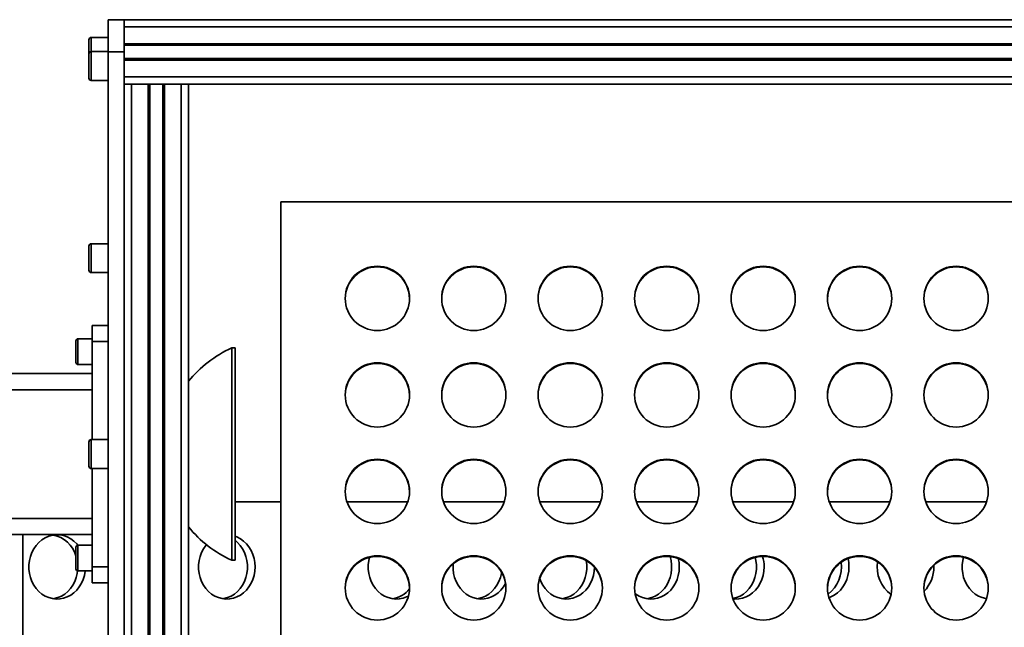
# Model space of a CAD drawing. Header units: millimetres. Extents: x -14862 to 14862, y -10512 to 10512.
# Tile 185 of 199: x 7939 to 8552, y 7898 to 8276. Entities that reach past the tile are written whole.
import ezdxf

# ---------------------------------------------------------------- set-up
doc = ezdxf.new("R2010")
doc.units = ezdxf.units.MM
doc.header["$LTSCALE"] = 4
doc.layers.add('几何体', color=7, linetype='Continuous', lineweight=35)

msp = doc.modelspace()

# ---------------------------------------------------------------- linework, layer by layer
at = {"layer": '几何体'}
for p, q in [((7994.482, 8275.9), (8004.482, 8275.9)), ((7994.482, 8255.9), (7994.482, 8275.9)), ((8004.482, 8271.4), (8004.482, 8275.9)), ((8004.482, 8275.9), (9036.843, 8275.9)), ((8004.482, 8261), (8004.482, 8271.4)), ((8004.482, 8271.4), (9036.843, 8271.4)), ((7982.482, 8254.613), (7982.482, 8263.4)), ((7994.482, 8264.9), (7983.982, 8264.9)), ((7983.982, 8264.9), (7983.982, 8256.113)), ((8004.482, 8261), (9030.143, 8261)), ((8004.482, 8260.344), (8004.482, 8261)), ((8004.482, 8260.344), (8004.482, 8255.9)), ((8004.482, 8260), (9029.907, 8260)), ((7982.482, 8240.931), (7982.482, 8254.613)), ((7994.482, 8256.113), (7983.982, 8256.113)), ((7983.982, 8256.113), (7983.982, 8239.695)), ((8004.482, 8255.9), (7994.482, 8255.9)), ((7994.482, 7755.9), (7994.482, 8255.9)), ((8004.482, 7755.9), (8004.482, 8255.9)), ((8004.482, 8251.8), (9029.482, 8251.8)), ((8004.482, 8240.4), (8004.482, 8250.8)), ((8004.482, 8250.8), (9029.482, 8250.8)), ((7982.482, 8239.613), (7982.482, 8240.931)), ((7983.982, 8239.695), (7983.982, 8238.113)), ((8004.482, 8240.4), (9029.482, 8240.4)), ((7983.982, 8238.113), (7994.482, 8238.113)), ((8004.482, 8235.9), (8008.982, 8235.9)), ((8008.982, 8235.9), (8008.982, 7235.9)), ((8008.982, 8235.9), (8019.382, 8235.9)), ((8019.382, 8235.9), (8019.382, 7235.9)), ((8019.382, 8235.9), (8020.382, 8235.9)), ((8020.382, 8235.9), (8028.582, 8235.9)), ((8020.382, 8235.9), (8020.382, 7773.461)), ((8028.582, 8235.9), (8028.582, 7773.461)), ((8028.582, 8235.9), (8029.582, 8235.9)), ((8029.582, 8235.9), (8029.582, 7235.9)), ((8029.582, 8235.9), (8039.982, 8235.9)), ((8039.982, 8235.9), (8039.982, 7235.9)), ((8039.982, 8235.9), (8044.482, 8235.9)), ((8044.482, 8235.9), (9029.482, 8235.9)), ((8044.482, 8235.9), (8044.482, 7775.9)), ((9029.482, 8162.693), (8101.982, 8162.693)), ((8101.982, 8162.693), (8101.982, 7775.9)), ((7982.482, 8121.499), (7982.482, 8135.181)), ((7994.482, 8136.681), (7983.982, 8136.681)), ((7983.982, 8136.681), (7983.982, 8120.263)), ((7982.482, 8120.181), (7982.482, 8121.499)), ((7983.982, 8120.263), (7983.982, 8118.681)), ((7983.982, 8118.681), (7994.482, 8118.681)), ((7984.482, 8085.9), (7994.482, 8085.9)), ((7984.482, 8075.9), (7984.482, 8085.9)), ((7974.482, 8063.651), (7974.482, 8076.289)), ((7984.482, 8077.539), (7975.732, 8077.539)), ((7975.732, 8077.539), (7975.732, 8062.561)), ((7984.482, 8075.9), (7984.482, 8014.9)), ((7994.482, 8075.9), (7984.482, 8075.9)), ((8073.435, 8071.854), (8071.383, 8071.854)), ((8071.383, 7939.945), (8071.383, 8071.854)), ((8073.435, 7939.945), (8073.435, 8071.854)), ((7974.482, 8062.789), (7974.482, 8063.651)), ((7975.732, 8062.561), (7975.732, 8061.539)), ((7975.732, 8061.539), (7984.482, 8061.539)), ((7794.482, 8055.9), (7984.482, 8055.9)), ((7984.482, 8045.9), (7794.482, 8045.9)), ((7982.482, 7999.718), (7982.482, 8013.4)), ((7994.482, 8014.9), (7983.982, 8014.9)), ((7983.982, 8014.9), (7983.982, 7998.482)), ((7982.482, 7998.4), (7982.482, 7999.718)), ((7983.982, 7998.482), (7983.982, 7996.9)), ((7983.982, 7996.9), (7994.482, 7996.9)), ((7984.482, 7996.9), (7984.482, 7935.9)), ((8101.982, 7976.298), (8073.435, 7976.298)), ((8180.926, 7976.298), (8143.038, 7976.298)), ((8240.926, 7976.298), (8203.038, 7976.298)), ((8300.926, 7976.298), (8263.038, 7976.298)), ((8360.926, 7976.298), (8323.038, 7976.298)), ((8420.926, 7976.298), (8383.038, 7976.298)), ((8480.926, 7976.298), (8443.038, 7976.298)), ((8540.926, 7976.298), (8503.038, 7976.298)), ((7794.482, 7965.9), (7984.482, 7965.9)), ((7984.482, 7955.9), (7794.482, 7955.9)), ((7941.411, 7201.898), (7941.411, 7955.9)), ((7974.482, 7935.371), (7974.482, 7948.009)), ((7984.482, 7949.259), (7975.732, 7949.259)), ((7975.732, 7949.259), (7975.732, 7934.281)), ((8071.383, 7939.945), (8073.435, 7939.945)), ((7974.482, 7934.509), (7974.482, 7935.371)), ((7975.732, 7934.281), (7975.732, 7933.259)), ((7975.732, 7933.259), (7984.482, 7933.259)), ((7984.482, 7935.9), (7994.482, 7935.9)), ((7984.482, 7925.9), (7984.482, 7935.9)), ((8508.134, 7935.743), (8508.114, 7936.703)), ((7994.482, 7925.9), (7984.482, 7925.9))]:
    msp.add_line(p, q, dxfattribs=at)
for points in [[(7975.717, 7949.259), (7974.98, 7950.119), (7973.186, 7951.844), (7971.205, 7953.282), (7969.073, 7954.407), (7966.828, 7955.198), (7964.511, 7955.643), (7962.162, 7955.732), (7959.824, 7955.464), (7957.538, 7954.845), (7955.344, 7953.885), (7953.283, 7952.601), (7951.391, 7951.016), (7949.702, 7949.159), (7948.245, 7947.062), (7947.048, 7944.763), (7946.13, 7942.303), (7945.509, 7939.727), (7945.196, 7937.079), (7945.196, 7934.407), (7945.509, 7931.759), (7946.13, 7929.182), (7947.048, 7926.723), (7948.245, 7924.424), (7949.702, 7922.327), (7951.391, 7920.47), (7953.283, 7918.885), (7955.344, 7917.601), (7957.538, 7916.641), (7959.824, 7916.022), (7962.162, 7915.754), (7964.511, 7915.843), (7966.828, 7916.288), (7969.073, 7917.079), (7971.205, 7918.204), (7973.186, 7919.642), (7974.98, 7921.367), (7976.557, 7923.348), (7977.887, 7925.551), (7978.947, 7927.935), (7979.718, 7930.459), (7980.186, 7933.077), (7980.207, 7933.259)], [(8073.435, 7952.289), (8074.91, 7951.016), (8076.6, 7949.159), (8078.056, 7947.062), (8079.254, 7944.763), (8080.172, 7942.303), (8080.792, 7939.727), (8081.106, 7937.079), (8081.106, 7934.407), (8080.792, 7931.759), (8080.172, 7929.182), (8079.254, 7926.723), (8078.056, 7924.424), (8076.6, 7922.327), (8074.91, 7920.47), (8073.018, 7918.885), (8070.957, 7917.601), (8068.764, 7916.641), (8066.478, 7916.022), (8065.93, 7915.927)], [(8085.901, 7935.743), (8085.744, 7938.409), (8085.276, 7941.027), (8084.505, 7943.551), (8083.445, 7945.935), (8082.115, 7948.138), (8080.539, 7950.119), (8078.744, 7951.844), (8076.763, 7953.282), (8074.631, 7954.407), (8073.435, 7954.875)], [(8055.612, 7949.588), (8055.26, 7949.159), (8053.804, 7947.062), (8052.606, 7944.763), (8051.689, 7942.303), (8051.068, 7939.727), (8050.754, 7937.079), (8050.754, 7934.407), (8051.068, 7931.759), (8051.689, 7929.182), (8052.606, 7926.723), (8053.804, 7924.424), (8055.26, 7922.327), (8056.95, 7920.47), (8058.842, 7918.885), (8060.903, 7917.601), (8063.096, 7916.641), (8065.382, 7916.022), (8067.72, 7915.754), (8070.069, 7915.843), (8072.387, 7916.288), (8074.631, 7917.079), (8076.763, 7918.204), (8078.744, 7919.642), (8080.539, 7921.367), (8082.115, 7923.348), (8083.445, 7925.551), (8084.505, 7927.935), (8085.276, 7930.459), (8085.744, 7933.077), (8085.901, 7935.743)], [(8157.066, 7941.678), (8156.626, 7939.727), (8156.313, 7937.079), (8156.313, 7934.407), (8156.626, 7931.759), (8157.247, 7929.182), (8158.164, 7926.723), (8159.362, 7924.424), (8160.818, 7922.327), (8162.508, 7920.47), (8164.4, 7918.885), (8166.461, 7917.601), (8168.654, 7916.641), (8170.94, 7916.022), (8173.278, 7915.754), (8175.627, 7915.843), (8177.945, 7916.288), (8180.189, 7917.079), (8181.324, 7917.629)], [(8291.923, 7939.646), (8292.222, 7937.079), (8292.222, 7934.407), (8291.909, 7931.759), (8291.288, 7929.182), (8290.37, 7926.723), (8289.173, 7924.424), (8287.716, 7922.327), (8286.027, 7920.47), (8284.135, 7918.885), (8282.074, 7917.601), (8279.881, 7916.641), (8277.595, 7916.022), (8277.046, 7915.927)], [(8344.105, 7942.179), (8344.688, 7939.727), (8345.001, 7937.079), (8345.001, 7934.407), (8344.688, 7931.759), (8344.067, 7929.182), (8343.15, 7926.723), (8341.952, 7924.424), (8340.495, 7922.327), (8338.806, 7920.47), (8336.914, 7918.885), (8334.853, 7917.601), (8332.66, 7916.641), (8330.374, 7916.022), (8329.826, 7915.927)], [(8349.797, 7935.743), (8349.64, 7938.409), (8349.191, 7940.948)], [(8397.03, 7941.669), (8397.467, 7939.727), (8397.78, 7937.079), (8397.78, 7934.407), (8397.467, 7931.759), (8396.846, 7929.182), (8395.929, 7926.723), (8394.731, 7924.424), (8393.275, 7922.327), (8391.585, 7920.47), (8389.693, 7918.885), (8387.632, 7917.601), (8385.439, 7916.641), (8383.153, 7916.022), (8383.137, 7916.019)], [(8455.355, 7935.743), (8455.198, 7938.409), (8454.751, 7940.939)], [(8526.543, 7941.765), (8526.08, 7939.727), (8525.766, 7937.079), (8525.766, 7934.407), (8526.08, 7931.759), (8526.7, 7929.182), (8527.618, 7926.723), (8528.816, 7924.424), (8530.272, 7922.327), (8531.962, 7920.47), (8533.854, 7918.885), (8535.915, 7917.601), (8538.108, 7916.641), (8540.394, 7916.022), (8540.802, 7915.949)], [(7975.454, 7933.29), (7975.234, 7931.759), (7974.613, 7929.182), (7973.696, 7926.723), (7972.498, 7924.424), (7971.042, 7922.327), (7969.352, 7920.47), (7967.46, 7918.885), (7965.399, 7917.601), (7963.206, 7916.641), (7960.92, 7916.022), (7960.372, 7915.927)], [(8209.13, 7937.616), (8209.092, 7937.079), (8209.092, 7934.407), (8209.405, 7931.759), (8210.026, 7929.182), (8210.943, 7926.723), (8212.141, 7924.424), (8213.598, 7922.327), (8215.287, 7920.47), (8217.179, 7918.885), (8219.24, 7917.601), (8221.433, 7916.641), (8223.719, 7916.022), (8226.058, 7915.754), (8228.406, 7915.843), (8230.724, 7916.288), (8232.969, 7917.079), (8235.1, 7918.204), (8237.081, 7919.642), (8238.876, 7921.367), (8240.452, 7923.348), (8241.731, 7925.452)], [(8239.236, 7932.407), (8239.13, 7931.759), (8238.509, 7929.182), (8237.591, 7926.723), (8236.394, 7924.424), (8234.937, 7922.327), (8233.248, 7920.47), (8231.356, 7918.885), (8229.295, 7917.601), (8227.102, 7916.641), (8224.816, 7916.022), (8224.267, 7915.927)], [(8262.997, 7928.584), (8263.722, 7926.723), (8264.92, 7924.424), (8266.377, 7922.327), (8268.066, 7920.47), (8269.958, 7918.885), (8272.019, 7917.601), (8274.212, 7916.641), (8276.498, 7916.022), (8278.837, 7915.754), (8281.186, 7915.843), (8283.503, 7916.288), (8285.748, 7917.079), (8287.879, 7918.204), (8289.86, 7919.642), (8291.655, 7921.367), (8293.232, 7923.348), (8294.562, 7925.551), (8295.622, 7927.935), (8296.392, 7930.459), (8296.861, 7933.077), (8297.016, 7935.482)], [(8322.29, 7919.221), (8322.737, 7918.885), (8324.798, 7917.601), (8326.991, 7916.641), (8329.277, 7916.022), (8331.616, 7915.754), (8333.965, 7915.843), (8336.282, 7916.288), (8338.527, 7917.079), (8340.659, 7918.204), (8342.639, 7919.642), (8344.434, 7921.367), (8346.011, 7923.348), (8347.341, 7925.551), (8348.401, 7927.935), (8349.172, 7930.459), (8349.64, 7933.077), (8349.797, 7935.743)], [(8383.199, 7915.846), (8384.395, 7915.754), (8386.744, 7915.843), (8389.061, 7916.288), (8391.306, 7917.079), (8393.438, 7918.204), (8395.419, 7919.642), (8397.213, 7921.367), (8398.79, 7923.348), (8400.12, 7925.551), (8401.18, 7927.935), (8401.951, 7930.459), (8402.419, 7933.077), (8402.576, 7935.743)], [(8442.932, 7916.626), (8444.085, 7917.079), (8446.217, 7918.204), (8448.198, 7919.642), (8449.992, 7921.367), (8451.569, 7923.348), (8452.899, 7925.551), (8453.959, 7927.935), (8454.73, 7930.459), (8455.198, 7933.077), (8455.355, 7935.743)]]:
    msp.add_lwpolyline(points, dxfattribs=at)
for centre in [(8161.982, 8102.697), (8221.982, 8102.697), (8281.982, 8102.697), (8341.982, 8102.697), (8401.982, 8102.697), (8461.982, 8102.697), (8521.982, 8102.697), (8161.982, 8042.703), (8221.982, 8042.703), (8281.982, 8042.703), (8341.982, 8042.703), (8401.982, 8042.703), (8461.982, 8042.703), (8521.982, 8042.703), (8161.982, 7982.709), (8221.982, 7982.709), (8281.982, 7982.709), (8341.982, 7982.709), (8401.982, 7982.709), (8461.982, 7982.709), (8521.982, 7982.709), (8161.982, 7922.715), (8221.982, 7922.715), (8281.982, 7922.715), (8341.982, 7922.715), (8401.982, 7922.715), (8461.982, 7922.715), (8521.982, 7922.715)]:
    msp.add_circle(centre, 19.999, dxfattribs=at)
for centre, radius, start, end in [((7983.982, 8263.4), 1.5, 90, 180), ((7983.982, 8254.613), 1.5, 90, 180), ((7983.982, 8239.613), 1.5, 180, 270), ((7983.982, 8135.181), 1.5, 90, 180), ((8161.981, 8102.275), 19.999, 89.997116, 179.391947), ((8161.983, 8102.275), 19.999, 0.608053, 90.002884), ((8221.981, 8102.275), 19.999, 89.997116, 179.391944), ((8221.983, 8102.275), 19.999, 0.608056, 90.002884), ((8281.981, 8102.275), 19.999, 89.997116, 179.391946), ((8281.983, 8102.275), 19.999, 0.608054, 90.002884), ((8341.981, 8102.275), 19.999, 89.997116, 179.391947), ((8341.983, 8102.275), 19.999, 0.608053, 90.002884), ((8401.981, 8102.275), 19.999, 89.997116, 179.391946), ((8401.983, 8102.275), 19.999, 0.608054, 90.002884), ((8461.981, 8102.275), 19.999, 89.997116, 179.391946), ((8461.983, 8102.275), 19.999, 0.608054, 90.002884), ((8521.981, 8102.275), 19.999, 89.997116, 179.391947), ((8521.983, 8102.275), 19.999, 0.608053, 90.002884), ((7983.982, 8120.181), 1.5, 180, 270), ((7975.732, 8076.289), 1.25, 90, 180), ((8101.587, 8004.736), 73.601, 114.228391, 140.884111), ((7975.732, 8062.789), 1.25, 180, 270), ((8161.981, 8042.281), 19.999, 89.997116, 179.391946), ((8161.983, 8042.281), 19.999, 0.608054, 90.002884), ((8221.981, 8042.281), 19.999, 89.997116, 179.391948), ((8221.983, 8042.281), 19.999, 0.608052, 90.002884), ((8281.981, 8042.281), 19.999, 89.997116, 179.391946), ((8281.983, 8042.281), 19.999, 0.608054, 90.002884), ((8341.981, 8042.281), 19.999, 89.997116, 179.391945), ((8341.983, 8042.281), 19.999, 0.608055, 90.002884), ((8401.981, 8042.281), 19.999, 89.997116, 179.391946), ((8401.983, 8042.281), 19.999, 0.608054, 90.002884), ((8461.981, 8042.281), 19.999, 89.997116, 179.391947), ((8461.983, 8042.281), 19.999, 0.608053, 90.002884), ((8521.981, 8042.281), 19.999, 89.997116, 179.391945), ((8521.983, 8042.281), 19.999, 0.608055, 90.002884), ((7983.982, 8013.4), 1.5, 90, 180), ((8161.981, 7982.287), 19.999, 89.997116, 179.391946), ((8161.983, 7982.287), 19.999, 0.608054, 90.002884), ((8221.981, 7982.287), 19.999, 89.997116, 179.391946), ((8221.983, 7982.287), 19.999, 0.608054, 90.002884), ((8281.981, 7982.287), 19.999, 89.997116, 179.391948), ((8281.983, 7982.287), 19.999, 0.608052, 90.002884), ((8341.981, 7982.287), 19.999, 89.997116, 179.391949), ((8341.983, 7982.287), 19.999, 0.608051, 90.002884), ((8401.981, 7982.287), 19.999, 89.997116, 179.391946), ((8401.983, 7982.287), 19.999, 0.608054, 90.002884), ((8461.981, 7982.287), 19.999, 89.997116, 179.391946), ((8461.983, 7982.287), 19.999, 0.608054, 90.002884), ((8521.981, 7982.287), 19.999, 89.997116, 179.391947), ((8521.983, 7982.287), 19.999, 0.608053, 90.002884), ((7983.982, 7998.4), 1.5, 180, 270), ((8101.587, 8007.064), 73.601, 219.115889, 245.771609), ((7956.979, 7937.658), 18.22, 16.125387, 79.267966), ((7975.732, 7948.009), 1.25, 90, 180), ((8161.981, 7922.293), 19.999, 89.997116, 179.391949), ((8161.983, 7922.293), 19.999, 0.608051, 90.002884), ((8221.981, 7922.293), 19.999, 89.997116, 179.391943), ((8221.983, 7922.293), 19.999, 0.608057, 90.002884), ((8281.981, 7922.293), 19.999, 89.997116, 179.391944), ((8281.983, 7922.293), 19.999, 0.608056, 90.002884), ((8341.981, 7922.293), 19.999, 89.997116, 179.391947), ((8341.983, 7922.293), 19.999, 0.608053, 90.002884), ((8401.981, 7922.293), 19.999, 89.997116, 179.391947), ((8380.12, 7935.764), 22.455, 359.947423, 16.891691), ((8401.983, 7922.293), 19.999, 0.608053, 90.002884), ((8461.981, 7922.293), 19.999, 89.997116, 179.391947), ((8429.676, 7935.506), 20.972, 307.23974, 8.511145), ((8461.983, 7922.293), 19.999, 0.608053, 90.002884), ((8493.828, 7935.509), 20.936, 170.751465, 234.073348), ((8521.981, 7922.293), 19.999, 89.997116, 179.391946), ((8521.983, 7922.293), 19.999, 0.608054, 90.002884), ((7975.732, 7934.509), 1.25, 180, 270), ((8486.867, 7935.509), 21.269, 315.700414, 0.631613), ((8168.703, 7932.65), 16.954, 279.456248, 321.506105)]:
    msp.add_arc(centre, radius, start, end, dxfattribs=at)

doc.saveas('drawing.dxf')
